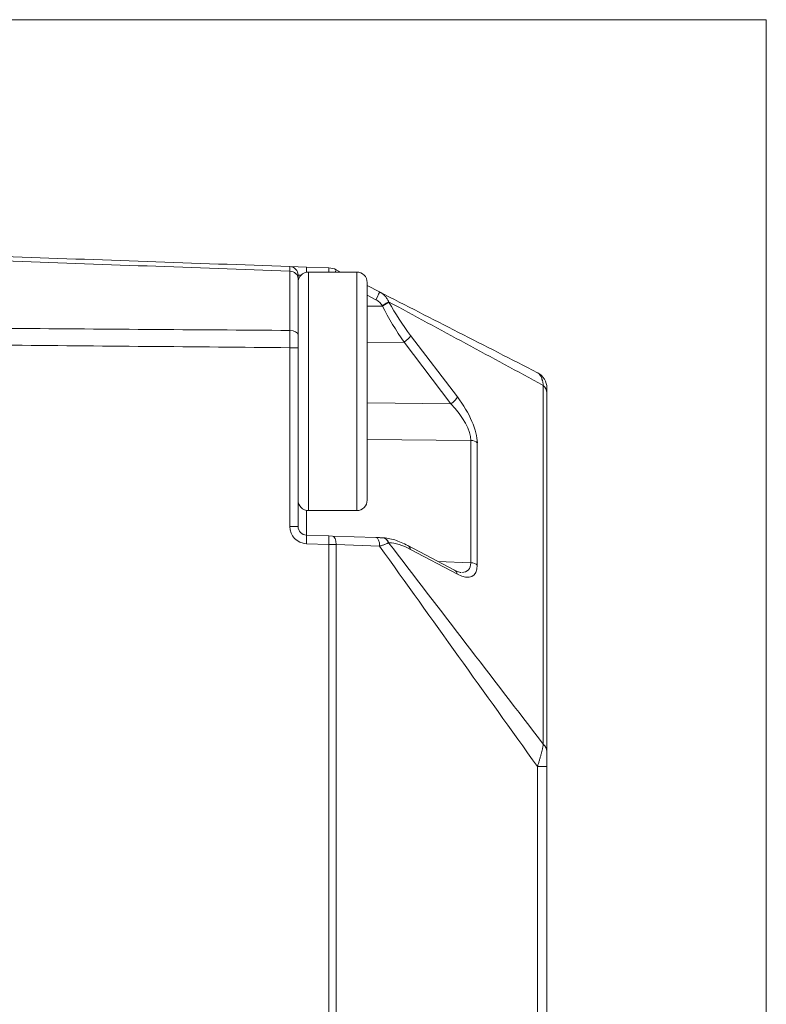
# Model space of a CAD drawing. Header units: millimetres. Extents: x 4 to 836, y 5 to 589.
# Tile 73 of 153: x 532 to 554, y 335 to 363. Entities that reach past the tile are written whole.
import ezdxf

# ---------------------------------------------------------------- set-up
doc = ezdxf.new("R2010")
doc.units = ezdxf.units.MM
doc.layers.add('1', color=7, linetype='Continuous', true_color=0xffffff)

msp = doc.modelspace()

# ---------------------------------------------------------------- linework, layer by layer
at = {"layer": '1', "color": 251, "linetype": 'Continuous', "lineweight": 18}
for q in [(463.492, 363.451), (553.508, 235.293)]:
    msp.add_line((553.508, 363.451), q, dxfattribs=at)
at = {"layer": '1', "color": 143, "linetype": 'Continuous', "lineweight": 18}
for p, q in [((539.717, 356.309), (540.199, 356.293)), ((540.199, 356.293), (540.847, 356.27)), ((541.057, 356.216), (541.19, 356.148)), ((539.958, 355.959), (539.958, 354.334)), ((541.958, 355.755), (542.316, 355.572)), ((539.958, 353.959), (539.958, 348.787)), ((547.158, 352.654), (547.158, 342.274)), ((540.199, 348.537), (540.847, 348.514)), ((540.847, 348.514), (540.952, 348.511)), ((540.952, 348.511), (542.211, 348.467)), ((544.487, 347.519), (543.133, 348.235)), ((544.487, 347.519), (544.484, 347.521)), ((547.158, 341.84), (547.158, 271.356))]:
    msp.add_line(p, q, dxfattribs=at)
at = {"layer": '1', "color": 143, "linetype": 'Continuous', "lineweight": 13}
for p, q in [((539.717, 354.459), (539.717, 356.175)), ((540.04, 356.054), (539.958, 356.06)), ((542.211, 355.349), (541.958, 355.479)), ((542.579, 355.289), (542.588, 355.273)), ((541.958, 355.163), (542.398, 355.165)), ((542.398, 355.165), (542.39, 355.181)), ((543.215, 354.314), (544.569, 352.535)), ((539.958, 353.959), (539.717, 353.959)), ((539.717, 348.787), (539.717, 353.959)), ((543.025, 354.119), (541.958, 354.112)), ((544.379, 352.34), (543.025, 354.119)), ((547.055, 342.49), (547.055, 352.869)), ((541.958, 352.361), (544.379, 352.34)), ((544.956, 351.278), (541.958, 351.304)), ((544.956, 347.738), (544.956, 351.278)), ((545.145, 351.209), (545.145, 347.669)), ((540.199, 349.254), (540.199, 348.537)), ((539.958, 348.787), (539.717, 348.787)), ((540.847, 348.265), (540.199, 348.287)), ((541.057, 348.261), (540.847, 348.265)), ((540.847, 264.931), (540.847, 348.265)), ((542.316, 348.217), (541.057, 348.261)), ((541.057, 348.261), (541.057, 264.935)), ((542.588, 348.318), (542.579, 348.318)), ((544.569, 347.406), (543.215, 348.122)), ((544, 347.777), (544.956, 347.738)), ((547.158, 341.84), (546.886, 341.84)), ((546.886, 271.356), (546.886, 341.84))]:
    msp.add_line(p, q, dxfattribs=at)
at = {"layer": '1', "color": 252, "linetype": 'Continuous', "lineweight": 13}
for p, q in [((540.258, 354.585), (540.258, 356.148)), ((541.658, 349.248), (541.658, 356.148)), ((540.258, 349.248), (540.258, 354.585))]:
    msp.add_line(p, q, dxfattribs=at)
at = {"layer": '1', "color": 252, "linetype": 'Continuous', "lineweight": 18}
for p, q in [((541.658, 356.148), (540.258, 356.148)), ((541.958, 355.848), (541.958, 349.548)), ((540.258, 349.248), (541.658, 349.248))]:
    msp.add_line(p, q, dxfattribs=at)
at = {"layer": '1', "color": 143, "linetype": 'Continuous', "lineweight": 18}
for centre, radius, start, end in [((539.708, 356.06), 0.25, 0, 88), ((540.83, 355.77), 0.5, 62.9326, 88), ((546.658, 352.792), 0.5, 0, 62.9326), ((540.208, 348.787), 0.25, 180, 268)]:
    msp.add_arc(centre, radius, start, end, dxfattribs=at)
at = {"layer": '1', "color": 252, "linetype": 'Continuous', "lineweight": 18}
for centre, start, end in [((540.258, 355.848), 90, 180), ((541.658, 355.848), 0, 90), ((540.258, 349.548), 180, 270), ((541.658, 349.548), 270, 0)]:
    msp.add_arc(centre, 0.3, start, end, dxfattribs=at)
at = {"layer": '1', "color": 143, "linetype": 'Continuous', "lineweight": 13}
msp.add_arc((540.217, 348.787), 0.5, 180, 268, dxfattribs=at)
for centre, major_axis, ratio, start_param, end_param in [((539.708, 355.959), (0.25, 0), 0.865309, 0, 1.53589), ((540.191, 356.043), (-0.009, -0.25), 0.034878, 1.983071, 3.141593), ((540.838, 356.02), (-0.009, -0.25), 0.034878, 2.108565, 3.141593), ((540.943, 355.993), (-0.114, -0.223), 0.031081, 2.356407, 3.141593), ((542.203, 355.349), (0.114, 0.223), 0.031081, 4.72827, 6.283185), ((542.381, 355.181), (-0.219, -0.121), 0.016898, 1.601341, 2.696523), ((542.39, 355.165), (-0.219, -0.121), 0.016898, 1.601341, 2.696523), ((544.104, 355.283), (1.867, -2.637), 0.399466, 4.440459, 4.798336), ((543.906, 355.176), (1.824, -2.907), 0.383985, 4.479349, 4.837226), ((539.708, 354.334), (0.25, 0), 0.501238, 0, 1.53589), ((543.017, 354.206), (0.199, 0.151), 0.305106, 4.52697, 5.814166), ((546.658, 352.654), (-0.5, 0), 0.707107, 3.141593, 3.796091), ((544.37, 352.427), (0.199, 0.151), 0.305106, 4.52697, 5.814166), ((544.159, 352.101), (0.863, -1.209), 0.395235, 0.505859, 1.648571), ((543.961, 351.993), (0.917, -0.932), 0.413977, 0.392537, 1.535249), ((544.947, 351.101), (0.25, 0), 0.707107, 0.654498, 1.53589), ((540.191, 348.287), (-0.009, -0.25), 0.034878, 1.572014, 3.141593), ((540.838, 348.265), (-0.009, -0.25), 0.034878, 1.572014, 3.141593), ((540.943, 348.261), (-0.009, -0.25), 0.454819, 1.586678, 3.141593), ((542.203, 348.217), (0.009, 0.25), 0.454819, 4.72827, 6.283185), ((542.381, 348.211), (0.009, 0.25), 0.874957, 5.188003, 6.283185), ((542.39, 348.21), (-0.009, -0.25), 0.874957, 2.046411, 3.141593), ((544.104, 345.513), (1.874, -2.711), 0.3839, 2.505447, 2.863324), ((543.017, 348.014), (-0.117, -0.221), 0.757824, 2.421108, 3.142097), ((544.159, 348.594), (0.865, -1.236), 0.383064, 5.641253, 6.783965), ((543.961, 348.486), (0.919, -0.964), 0.394251, 5.933398, 6.680803), ((544.947, 347.561), (0.25, 0), 0.707107, 0.654498, 1.53589), ((544.37, 347.298), (-0.117, -0.221), 0.757824, 2.421108, 3.141574), ((546.658, 342.274), (-0.5, 0), 0.707107, 3.141593, 3.796091)]:
    msp.add_ellipse(centre, major_axis=major_axis, ratio=ratio, start_param=start_param, end_param=end_param, dxfattribs=at)
at = {"layer": '1', "color": 143, "linetype": 'Continuous', "lineweight": 18}
for points in [[(531.458, 356.598), (534.211, 356.502), (536.964, 356.406), (539.717, 356.309)], [(542.316, 355.572), (543.839, 354.794), (545.363, 354.015), (546.886, 353.237)]]:
    msp.add_open_spline(points, degree=3, dxfattribs=at)
at = {"layer": '1', "color": 143, "linetype": 'Continuous', "lineweight": 13}
for points in [[(539.717, 356.175), (536.964, 356.274), (534.211, 356.374), (531.458, 356.473)], [(547.055, 352.869), (545.563, 353.676), (544.071, 354.482), (542.579, 355.289)], [(531.458, 354.518), (534.211, 354.499), (536.964, 354.479), (539.717, 354.459)], [(539.717, 353.959), (536.964, 353.984), (534.211, 354.01), (531.458, 354.035)], [(546.886, 341.84), (545.363, 343.966), (543.839, 346.091), (542.316, 348.217)], [(542.579, 348.318), (544.071, 346.375), (545.563, 344.432), (547.055, 342.49)]]:
    msp.add_open_spline(points, degree=3, dxfattribs=at)
for points, knots in [([(539.717, 356.175), (539.717, 356.197), (539.717, 356.216), (539.717, 356.25), (539.717, 356.264), (539.717, 356.281), (539.717, 356.286), (539.717, 356.294), (539.717, 356.298), (539.717, 356.307), (539.717, 356.309), (539.717, 356.309)], [0, 0, 0, 0, 0.25, 0.25, 0.5, 0.5, 0.625, 0.625, 0.75, 0.75, 1, 1, 1, 1]), ([(542.316, 355.572), (542.32, 355.57), (542.324, 355.568), (542.331, 355.564), (542.342, 355.558), (542.366, 355.544), (542.386, 355.53), (542.425, 355.501), (542.45, 355.479), (542.495, 355.431), (542.515, 355.405), (542.542, 355.363), (542.55, 355.349), (542.562, 355.327), (542.567, 355.315), (542.573, 355.302), (542.576, 355.296), (542.578, 355.293), (542.578, 355.291), (542.579, 355.289)], [0, 0, 0, 0, 0.03125, 0.03125, 0.0625, 0.125, 0.25, 0.25, 0.5, 0.5, 0.75, 0.75, 0.875, 0.875, 0.9375, 0.96875, 0.984375, 0.984375, 1, 1, 1, 1]), ([(542.39, 355.181), (542.379, 355.199), (542.368, 355.217), (542.342, 355.249), (542.328, 355.264), (542.297, 355.293), (542.281, 355.306), (542.248, 355.329), (542.23, 355.34), (542.211, 355.349)], [0, 0, 0, 0, 0.25, 0.25, 0.5, 0.5, 0.75, 0.75, 1, 1, 1, 1]), ([(539.717, 353.959), (539.717, 353.98), (539.717, 354.002), (539.717, 354.046), (539.717, 354.068), (539.717, 354.133), (539.717, 354.176), (539.717, 354.26), (539.717, 354.302), (539.717, 354.382), (539.717, 354.422), (539.717, 354.459)], [0, 0, 0, 0, 0.125, 0.125, 0.25, 0.25, 0.5, 0.5, 0.75, 0.75, 1, 1, 1, 1]), ([(547.055, 352.869), (547.054, 352.872), (547.054, 352.875), (547.053, 352.882), (547.052, 352.891), (547.049, 352.913), (547.042, 352.955), (547.034, 352.988), (547.026, 353.019), (547.023, 353.029), (547.017, 353.049), (547.007, 353.077), (546.99, 353.118), (546.975, 353.146), (546.962, 353.165), (546.958, 353.171), (546.95, 353.182), (546.937, 353.198), (546.923, 353.211), (546.909, 353.222), (546.902, 353.227), (546.895, 353.232), (546.89, 353.235), (546.888, 353.236), (546.886, 353.237)], [0, 0, 0, 0, 0.015625, 0.015625, 0.03125, 0.0625, 0.125, 0.25, 0.25, 0.3125, 0.3125, 0.375, 0.5, 0.625, 0.625, 0.6875, 0.6875, 0.75, 0.875, 0.875, 0.9375, 0.96875, 0.96875, 1, 1, 1, 1]), ([(542.579, 348.318), (542.576, 348.316), (542.573, 348.315), (542.566, 348.311), (542.555, 348.305), (542.542, 348.299), (542.515, 348.287), (542.495, 348.279), (542.461, 348.266), (542.449, 348.261), (542.425, 348.252), (542.4, 348.244), (542.373, 348.235), (542.352, 348.228), (542.345, 348.226), (542.331, 348.221), (542.324, 348.219), (542.316, 348.217)], [0, 0, 0, 0, 0.0625, 0.0625, 0.125, 0.25, 0.25, 0.5, 0.5, 0.625, 0.625, 0.75, 0.875, 0.875, 0.9375, 0.9375, 1, 1, 1, 1]), ([(546.886, 341.84), (546.888, 341.848), (546.89, 341.855), (546.895, 341.871), (546.902, 341.894), (546.919, 341.948), (546.932, 341.993), (546.946, 342.038), (546.95, 342.053), (546.958, 342.083), (546.971, 342.126), (546.982, 342.169), (547.004, 342.252), (547.017, 342.304), (547.031, 342.366), (547.034, 342.379), (547.039, 342.402), (547.044, 342.426), (547.049, 342.453), (547.052, 342.472), (547.053, 342.479), (547.054, 342.484), (547.054, 342.487), (547.055, 342.49)], [0, 0, 0, 0, 0.03125, 0.03125, 0.0625, 0.125, 0.25, 0.25, 0.3125, 0.3125, 0.375, 0.5, 0.5, 0.75, 0.75, 0.8125, 0.8125, 0.875, 0.9375, 0.96875, 0.984375, 0.984375, 1, 1, 1, 1])]:
    msp.add_open_spline(points, degree=3, knots=knots, dxfattribs=at)
at = {"layer": '1', "color": 143, "linetype": 'Continuous', "lineweight": 18}
for points, knots in [([(539.958, 356.06), (539.958, 356.06), (539.958, 356.057), (539.958, 356.049), (539.958, 356.042), (539.958, 356.025), (539.958, 356.015), (539.958, 355.99), (539.958, 355.975), (539.958, 355.959)], [0, 0, 0, 0, 0.25, 0.25, 0.5, 0.5, 0.75, 0.75, 1, 1, 1, 1]), ([(539.958, 354.334), (539.958, 354.306), (539.958, 354.276), (539.958, 354.216), (539.958, 354.185), (539.958, 354.121), (539.958, 354.089), (539.958, 354.024), (539.958, 353.991), (539.958, 353.959)], [0, 0, 0, 0, 0.25, 0.25, 0.5, 0.5, 0.75, 0.75, 1, 1, 1, 1]), ([(547.158, 352.792), (547.158, 352.792), (547.158, 352.79), (547.158, 352.783), (547.158, 352.78), (547.158, 352.773), (547.158, 352.769), (547.158, 352.753), (547.158, 352.74), (547.158, 352.713), (547.158, 352.703), (547.158, 352.68), (547.158, 352.668), (547.158, 352.654)], [0, 0, 0, 0, 0.25, 0.25, 0.375, 0.375, 0.5, 0.5, 0.75, 0.75, 0.875, 0.875, 1, 1, 1, 1]), ([(542.211, 348.467), (542.23, 348.466), (542.248, 348.466), (542.281, 348.464), (542.297, 348.464), (542.328, 348.463), (542.342, 348.462), (542.368, 348.461), (542.379, 348.461), (542.39, 348.461)], [0, 0, 0, 0, 0.25, 0.25, 0.5, 0.5, 0.75, 0.75, 1, 1, 1, 1]), ([(543.133, 348.235), (543.07, 348.269), (542.879, 348.36), (542.634, 348.439), (542.454, 348.458), (542.398, 348.46)], [0, 0, 0, 0, 0.254314, 0.767686, 1, 1, 1, 1]), ([(544.67, 347.457), (544.669, 347.457), (544.662, 347.457), (544.587, 347.47), (544.517, 347.504), (544.487, 347.519)], [0, 0, 0, 0, 0.099853, 0.663162, 1, 1, 1, 1]), ([(547.158, 342.274), (547.158, 342.26), (547.158, 342.245), (547.158, 342.213), (547.158, 342.196), (547.158, 342.144), (547.158, 342.108), (547.158, 342.052), (547.158, 342.034), (547.158, 341.995), (547.158, 341.976), (547.158, 341.918), (547.158, 341.879), (547.158, 341.84)], [0, 0, 0, 0, 0.125, 0.125, 0.25, 0.25, 0.5, 0.5, 0.625, 0.625, 0.75, 0.75, 1, 1, 1, 1])]:
    msp.add_open_spline(points, degree=3, knots=knots, dxfattribs=at)

doc.saveas('drawing.dxf')
